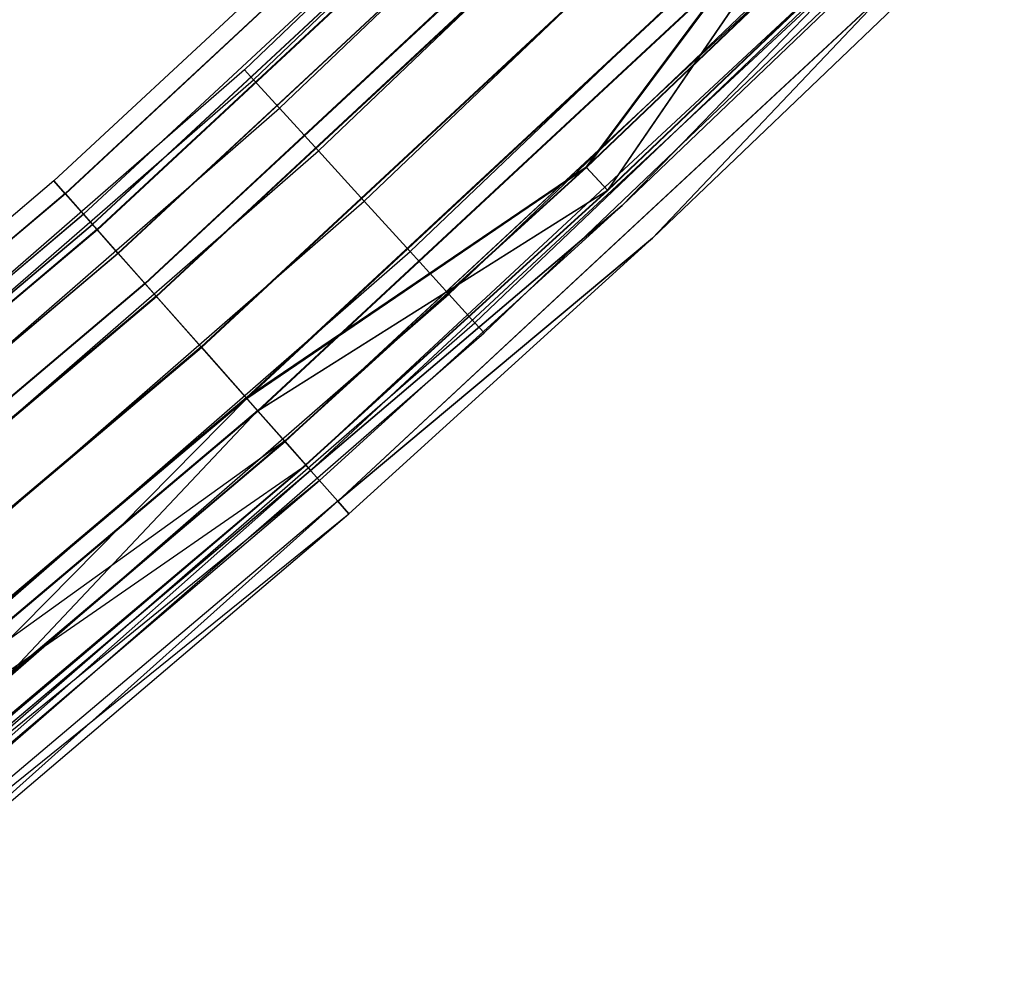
# Model space of a CAD drawing. Extents: x -176 to 176, y -176 to 176.
# Tile 191 of 208: x 113 to 124, y -137 to -126. Entities that reach past the tile are written whole.
import ezdxf

# ---------------------------------------------------------------- set-up
doc = ezdxf.new("R2010")
doc.units = 0
doc.header["$LTSCALE"] = 25.4
doc.layers.get('0').update_dxf_attribs({"linetype": 'CONTINUOUS'})

# ---------------------------------------------------------------- blocks, each defined once
blk = doc.blocks.new('BIURKOWA_B_STL')
at = {"color": 0}
for p, q in [((120.915, -120.915, 408), (115.202, -126.371, 408)), ((120.915, -120.915, 408), (115.202, -126.371, 408)), ((120.915, -120.915, 197), (115.202, -126.371, 197)), ((120.915, -120.915, 197), (115.202, -126.371, 197)), ((115.305, -126.483, 408.765), (121.023, -121.023, 408.765)), ((115.305, -126.483, 408.765), (121.023, -121.023, 408.765)), ((115.305, -126.483, 407.235), (121.023, -121.023, 407.235)), ((115.305, -126.483, 407.235), (121.023, -121.023, 407.235)), ((115.305, -126.483, 197.765), (121.023, -121.023, 197.765)), ((115.305, -126.483, 197.765), (121.023, -121.023, 197.765)), ((115.305, -126.483, 196.235), (121.023, -121.023, 196.235)), ((115.305, -126.483, 196.235), (121.023, -121.023, 196.235)), ((115.597, -126.803, 409.414), (121.329, -121.329, 409.414)), ((115.597, -126.803, 409.414), (121.329, -121.329, 409.414)), ((115.597, -126.803, 406.586), (121.329, -121.329, 406.586)), ((115.597, -126.803, 406.586), (121.329, -121.329, 406.586)), ((115.597, -126.803, 198.414), (121.329, -121.329, 198.414)), ((115.597, -126.803, 198.414), (121.329, -121.329, 198.414)), ((115.597, -126.803, 195.586), (121.329, -121.329, 195.586)), ((115.597, -126.803, 195.586), (121.329, -121.329, 195.586)), ((116.034, -127.283, 409.848), (121.788, -121.788, 409.848)), ((116.034, -127.283, 409.848), (121.788, -121.788, 409.848)), ((116.034, -127.283, 406.152), (121.788, -121.788, 406.152)), ((116.034, -127.283, 406.152), (121.788, -121.788, 406.152)), ((116.034, -127.283, 198.848), (121.788, -121.788, 198.848)), ((116.034, -127.283, 198.848), (121.788, -121.788, 198.848)), ((116.034, -127.283, 195.152), (121.788, -121.788, 195.152)), ((116.034, -127.283, 195.152), (121.788, -121.788, 195.152)), ((113.062, -127.621, 408), (119.096, -122.01, 408)), ((113.062, -127.621, 408), (119.096, -122.01, 408)), ((113.062, -127.621, 196.996), (119.096, -122.01, 196.996)), ((113.062, -127.621, 196.996), (119.096, -122.01, 196.996)), ((113.187, -127.762, 197.952), (119.228, -122.144, 197.952)), ((113.187, -127.762, 197.952), (119.228, -122.144, 197.952)), ((113.189, -127.764, 407.043), (119.229, -122.146, 407.043)), ((113.189, -127.764, 407.043), (119.229, -122.146, 407.043)), ((113.189, -127.764, 408.957), (119.229, -122.146, 408.957)), ((113.189, -127.764, 408.957), (119.229, -122.146, 408.957)), ((113.19, -127.765, 196.04), (119.23, -122.147, 196.04)), ((113.19, -127.765, 196.04), (119.23, -122.147, 196.04)), ((113.394, -127.995, 196.996), (119.445, -122.367, 196.996)), ((113.394, -127.995, 196.996), (119.445, -122.367, 196.996)), ((113.394, -127.995, 408), (119.445, -122.367, 408)), ((113.394, -127.995, 408), (119.445, -122.367, 408)), ((116.549, -127.849, 410), (122.329, -122.329, 410)), ((116.549, -127.849, 410), (122.329, -122.329, 410)), ((116.549, -127.849, 406), (122.329, -122.329, 406)), ((116.549, -127.849, 406), (122.329, -122.329, 406)), ((116.549, -127.849, 199), (122.329, -122.329, 199)), ((116.549, -127.849, 199), (122.329, -122.329, 199)), ((116.549, -127.849, 195), (122.329, -122.329, 195)), ((116.549, -127.849, 195), (122.329, -122.329, 195)), ((113.494, -128.108, 197.761), (119.55, -122.475, 197.761)), ((113.494, -128.108, 197.761), (119.55, -122.475, 197.761)), ((119.552, -122.476, 408.765), (113.495, -128.109, 408.765)), ((113.495, -128.109, 407.235), (119.552, -122.476, 407.235)), ((113.495, -128.109, 407.235), (119.552, -122.476, 407.235)), ((119.552, -122.476, 408.765), (113.495, -128.109, 408.765)), ((119.553, -122.477, 196.231), (113.496, -128.11, 196.231)), ((119.553, -122.477, 196.231), (113.496, -128.11, 196.231)), ((113.545, -128.166, 198.764), (119.605, -122.531, 198.764)), ((113.545, -128.166, 198.764), (119.605, -122.531, 198.764)), ((113.548, -128.169, 406.232), (119.608, -122.534, 406.232)), ((113.548, -128.169, 406.232), (119.608, -122.534, 406.232)), ((113.548, -128.169, 409.768), (119.608, -122.534, 409.768)), ((113.548, -128.169, 409.768), (119.608, -122.534, 409.768)), ((113.55, -128.171, 195.23), (119.609, -122.535, 195.23)), ((113.55, -128.171, 195.23), (119.609, -122.535, 195.23)), ((113.78, -128.431, 198.41), (119.852, -122.784, 198.41)), ((113.78, -128.431, 198.41), (119.852, -122.784, 198.41)), ((119.855, -122.787, 406.586), (113.782, -128.434, 406.586)), ((113.782, -128.434, 409.414), (119.855, -122.787, 409.414)), ((119.855, -122.787, 406.586), (113.782, -128.434, 406.586)), ((113.782, -128.434, 409.414), (119.855, -122.787, 409.414)), ((113.784, -128.436, 195.583), (119.856, -122.788, 195.583)), ((113.784, -128.436, 195.583), (119.856, -122.788, 195.583)), ((117.065, -128.414, 409.848), (122.871, -122.871, 409.848)), ((117.065, -128.414, 409.848), (122.871, -122.871, 409.848)), ((117.065, -128.414, 406.152), (122.871, -122.871, 406.152)), ((117.065, -128.414, 406.152), (122.871, -122.871, 406.152)), ((117.065, -128.414, 198.848), (122.871, -122.871, 198.848)), ((117.065, -128.414, 198.848), (122.871, -122.871, 198.848)), ((117.065, -128.414, 195.152), (122.871, -122.871, 195.152)), ((117.065, -128.414, 195.152), (122.871, -122.871, 195.152)), ((114.082, -128.772, 199.307), (120.17, -123.11, 199.307)), ((114.082, -128.772, 199.307), (120.17, -123.11, 199.307)), ((114.086, -128.776, 405.69), (120.174, -123.114, 405.69)), ((114.086, -128.776, 405.69), (120.174, -123.114, 405.69)), ((114.086, -128.776, 410.31), (120.174, -123.114, 410.31)), ((114.086, -128.776, 410.31), (120.174, -123.114, 410.31)), ((114.088, -128.778, 194.689), (120.176, -123.116, 194.689)), ((114.088, -128.778, 194.689), (120.176, -123.116, 194.689)), ((114.209, -128.915, 198.845), (120.304, -123.247, 198.845)), ((114.209, -128.915, 198.845), (120.304, -123.247, 198.845)), ((114.213, -128.919, 406.152), (120.308, -123.251, 406.152)), ((114.213, -128.919, 406.152), (120.308, -123.251, 406.152)), ((114.213, -128.919, 409.848), (120.308, -123.251, 409.848)), ((114.213, -128.919, 409.848), (120.308, -123.251, 409.848)), ((114.214, -128.921, 195.151), (120.31, -123.253, 195.151)), ((114.214, -128.921, 195.151), (120.31, -123.253, 195.151)), ((117.502, -128.894, 409.414), (123.329, -123.329, 409.414)), ((117.502, -128.894, 409.414), (123.329, -123.329, 409.414)), ((117.502, -128.894, 406.586), (123.329, -123.329, 406.586)), ((117.502, -128.894, 406.586), (123.329, -123.329, 406.586)), ((117.502, -128.894, 198.414), (123.329, -123.329, 198.414)), ((117.502, -128.894, 198.414), (123.329, -123.329, 198.414)), ((117.502, -128.894, 195.586), (123.329, -123.329, 195.586)), ((117.502, -128.894, 195.586), (123.329, -123.329, 195.586)), ((117.794, -129.214, 408.765), (123.636, -123.636, 408.765)), ((117.794, -129.214, 408.765), (123.636, -123.636, 408.765)), ((117.794, -129.214, 407.235), (123.636, -123.636, 407.235)), ((117.794, -129.214, 407.235), (123.636, -123.636, 407.235)), ((117.794, -129.214, 197.765), (123.636, -123.636, 197.765)), ((117.794, -129.214, 197.765), (123.636, -123.636, 197.765)), ((117.794, -129.214, 196.235), (123.636, -123.636, 196.235)), ((117.794, -129.214, 196.235), (123.636, -123.636, 196.235)), ((114.716, -129.487, 199.5), (120.838, -123.794, 199.5)), ((114.716, -129.487, 199.5), (120.838, -123.794, 199.5)), ((120.838, -123.794, 199), (114.716, -129.487, 199)), ((120.838, -123.794, 199), (114.716, -129.487, 199)), ((114.72, -129.492, 405.5), (120.842, -123.799, 405.5)), ((114.72, -129.492, 405.5), (120.842, -123.799, 405.5)), ((114.72, -129.492, 410.5), (120.842, -123.799, 410.5)), ((114.72, -129.492, 410.5), (120.842, -123.799, 410.5)), ((114.72, -129.492, 406), (120.842, -123.799, 406)), ((114.72, -129.492, 410), (120.842, -123.799, 410)), ((114.72, -129.492, 410), (120.842, -123.799, 410)), ((114.72, -129.492, 406), (120.842, -123.799, 406)), ((114.722, -129.494, 194.5), (120.844, -123.8, 194.5)), ((114.722, -129.494, 194.5), (120.844, -123.8, 194.5)), ((120.844, -123.8, 195), (114.722, -129.494, 195)), ((120.844, -123.8, 195), (114.722, -129.494, 195)), ((117.897, -129.327, 408), (123.744, -123.744, 408)), ((117.897, -129.327, 408), (123.744, -123.744, 408)), ((117.897, -129.327, 197), (123.744, -123.744, 197)), ((117.897, -129.327, 197), (123.744, -123.744, 197)), ((121.372, -124.341, 198.851), (115.223, -130.06, 198.851)), ((121.372, -124.341, 198.851), (115.223, -130.06, 198.851)), ((115.228, -130.065, 409.848), (121.377, -124.346, 409.848)), ((115.228, -130.065, 409.848), (121.377, -124.346, 409.848)), ((115.228, -130.065, 406.152), (121.377, -124.346, 406.152)), ((115.228, -130.065, 406.152), (121.377, -124.346, 406.152)), ((115.229, -130.066, 195.153), (121.378, -124.347, 195.153)), ((115.229, -130.066, 195.153), (121.378, -124.347, 195.153)), ((119.043, -127.464, 198.42), (121.372, -124.341, 198.851)), ((119.043, -127.464, 198.42), (121.372, -124.341, 198.851)), ((121.377, -124.346, 406.152), (119.047, -127.468, 406.586)), ((121.377, -124.346, 406.152), (119.047, -127.468, 406.586)), ((115.35, -130.203, 199.312), (121.506, -124.478, 199.312)), ((115.35, -130.203, 199.312), (121.506, -124.478, 199.312)), ((115.355, -130.208, 405.69), (121.511, -124.483, 405.69)), ((115.355, -130.208, 405.69), (121.511, -124.483, 405.69)), ((115.355, -130.208, 410.31), (121.511, -124.483, 410.31)), ((115.355, -130.208, 410.31), (121.511, -124.483, 410.31)), ((115.356, -130.21, 194.691), (121.512, -124.484, 194.691)), ((115.356, -130.21, 194.691), (121.512, -124.484, 194.691)), ((121.506, -124.478, 199.312), (119.284, -127.723, 198.773)), ((121.506, -124.478, 199.312), (119.284, -127.723, 198.773)), ((119.288, -127.727, 406.232), (121.511, -124.483, 405.69)), ((119.288, -127.727, 406.232), (121.511, -124.483, 405.69)), ((121.83, -124.811, 409.414), (115.658, -130.551, 409.414)), ((121.83, -124.811, 409.414), (115.658, -130.551, 409.414)), ((115.659, -130.551, 195.587), (121.831, -124.811, 195.587)), ((115.659, -130.551, 195.587), (121.831, -124.811, 195.587)), ((119.043, -127.464, 198.42), (121.826, -124.807, 198.42)), ((119.043, -127.464, 198.42), (121.826, -124.807, 198.42)), ((121.83, -124.811, 406.586), (119.047, -127.468, 406.586)), ((121.83, -124.811, 406.586), (119.047, -127.468, 406.586)), ((115.892, -130.816, 409.768), (122.077, -125.064, 409.768)), ((115.892, -130.816, 409.768), (122.077, -125.064, 409.768)), ((115.893, -130.816, 195.233), (122.078, -125.064, 195.233)), ((115.893, -130.816, 195.233), (122.078, -125.064, 195.233)), ((115.946, -130.876, 196.235), (122.133, -125.121, 196.235)), ((115.946, -130.876, 196.235), (122.133, -125.121, 196.235)), ((122.133, -125.121, 408.765), (115.946, -130.875, 408.765)), ((122.133, -125.121, 408.765), (115.946, -130.875, 408.765)), ((119.284, -127.723, 198.773), (122.073, -125.06, 198.773)), ((119.284, -127.723, 198.773), (122.073, -125.06, 198.773)), ((119.288, -127.727, 406.232), (122.077, -125.064, 406.232)), ((119.288, -127.727, 406.232), (122.077, -125.064, 406.232)), ((122.133, -125.121, 196.235), (119.447, -127.896, 197)), ((122.133, -125.121, 196.235), (119.447, -127.896, 197)), ((119.447, -127.896, 408), (122.133, -125.121, 408.765)), ((119.447, -127.896, 408), (122.133, -125.121, 408.765)), ((119.447, -127.896, 197), (122.239, -125.23, 197)), ((119.447, -127.896, 197), (122.239, -125.23, 197)), ((119.447, -127.896, 408), (122.239, -125.23, 408)), ((119.447, -127.896, 408), (122.239, -125.23, 408)), ((116.252, -131.221, 408.957), (122.456, -125.451, 408.957)), ((116.252, -131.221, 408.957), (122.456, -125.451, 408.957)), ((116.252, -131.221, 196.044), (122.456, -125.452, 196.044)), ((116.252, -131.221, 196.044), (122.456, -125.452, 196.044)), ((122.456, -125.451, 408.957), (119.788, -128.262, 408)), ((122.456, -125.451, 408.957), (119.788, -128.262, 408)), ((119.788, -128.262, 197), (122.456, -125.452, 196.044)), ((119.788, -128.262, 197), (122.456, -125.452, 196.044)), ((119.788, -128.262, 408), (122.589, -125.588, 408)), ((119.788, -128.262, 408), (122.589, -125.588, 408)), ((119.788, -128.262, 197), (122.589, -125.588, 197)), ((119.788, -128.262, 197), (122.589, -125.588, 197)), ((115.202, -126.371, 408), (109.243, -131.556, 408)), ((115.202, -126.371, 408), (109.243, -131.556, 408)), ((115.202, -126.371, 197), (109.243, -131.556, 197)), ((115.202, -126.371, 197), (109.243, -131.556, 197)), ((115.305, -126.483, 408.765), (115.202, -126.371, 408)), ((115.305, -126.483, 408.765), (115.202, -126.371, 408)), ((115.305, -126.483, 407.235), (115.202, -126.371, 408)), ((115.305, -126.483, 407.235), (115.202, -126.371, 408)), ((115.305, -126.483, 197.765), (115.202, -126.371, 197)), ((115.305, -126.483, 197.765), (115.202, -126.371, 197)), ((115.305, -126.483, 196.235), (115.202, -126.371, 197)), ((115.305, -126.483, 196.235), (115.202, -126.371, 197)), ((109.34, -131.673, 408.765), (115.305, -126.483, 408.765)), ((109.34, -131.673, 408.765), (115.305, -126.483, 408.765)), ((109.34, -131.673, 407.235), (115.305, -126.483, 407.235)), ((109.34, -131.673, 407.235), (115.305, -126.483, 407.235)), ((109.34, -131.673, 197.765), (115.305, -126.483, 197.765)), ((109.34, -131.673, 197.765), (115.305, -126.483, 197.765)), ((109.34, -131.673, 196.235), (115.305, -126.483, 196.235)), ((109.34, -131.673, 196.235), (115.305, -126.483, 196.235)), ((115.597, -126.803, 409.414), (115.305, -126.483, 408.765)), ((115.597, -126.803, 409.414), (115.305, -126.483, 408.765)), ((115.597, -126.803, 406.586), (115.305, -126.483, 407.235)), ((115.597, -126.803, 406.586), (115.305, -126.483, 407.235)), ((115.597, -126.803, 198.414), (115.305, -126.483, 197.765)), ((115.597, -126.803, 198.414), (115.305, -126.483, 197.765)), ((115.597, -126.803, 195.586), (115.305, -126.483, 196.235)), ((115.597, -126.803, 195.586), (115.305, -126.483, 196.235)), ((109.617, -132.007, 409.414), (115.597, -126.803, 409.414)), ((109.617, -132.007, 409.414), (115.597, -126.803, 409.414)), ((109.617, -132.007, 406.586), (115.597, -126.803, 406.586)), ((109.617, -132.007, 406.586), (115.597, -126.803, 406.586)), ((109.617, -132.007, 198.414), (115.597, -126.803, 198.414)), ((109.617, -132.007, 198.414), (115.597, -126.803, 198.414)), ((109.617, -132.007, 195.586), (115.597, -126.803, 195.586)), ((109.617, -132.007, 195.586), (115.597, -126.803, 195.586)), ((116.034, -127.283, 409.848), (115.597, -126.803, 409.414)), ((116.034, -127.283, 409.848), (115.597, -126.803, 409.414)), ((115.597, -126.803, 406.586), (116.034, -127.283, 406.152)), ((115.597, -126.803, 406.586), (116.034, -127.283, 406.152)), ((116.034, -127.283, 198.848), (115.597, -126.803, 198.414)), ((116.034, -127.283, 198.848), (115.597, -126.803, 198.414)), ((115.597, -126.803, 195.586), (116.034, -127.283, 195.152)), ((115.597, -126.803, 195.586), (116.034, -127.283, 195.152)), ((110.032, -132.506, 409.848), (116.034, -127.283, 409.848)), ((110.032, -132.506, 409.848), (116.034, -127.283, 409.848)), ((110.032, -132.506, 406.152), (116.034, -127.283, 406.152)), ((110.032, -132.506, 406.152), (116.034, -127.283, 406.152)), ((110.032, -132.506, 198.848), (116.034, -127.283, 198.848)), ((110.032, -132.506, 198.848), (116.034, -127.283, 198.848)), ((110.032, -132.506, 195.152), (116.034, -127.283, 195.152)), ((110.032, -132.506, 195.152), (116.034, -127.283, 195.152)), ((116.549, -127.849, 410), (116.034, -127.283, 409.848)), ((116.549, -127.849, 410), (116.034, -127.283, 409.848)), ((116.034, -127.283, 406.152), (116.549, -127.849, 406)), ((116.034, -127.283, 406.152), (116.549, -127.849, 406)), ((116.549, -127.849, 199), (116.034, -127.283, 198.848)), ((116.549, -127.849, 199), (116.034, -127.283, 198.848)), ((116.034, -127.283, 195.152), (116.549, -127.849, 195)), ((116.034, -127.283, 195.152), (116.549, -127.849, 195)), ((119.043, -127.464, 198.42), (115.223, -130.06, 198.851)), ((119.043, -127.464, 198.42), (115.223, -130.06, 198.851)), ((115.228, -130.065, 406.152), (119.047, -127.468, 406.586)), ((115.228, -130.065, 406.152), (119.047, -127.468, 406.586)), ((115.654, -130.547, 198.42), (119.043, -127.464, 198.42)), ((115.654, -130.547, 198.42), (119.043, -127.464, 198.42)), ((119.047, -127.468, 406.586), (115.658, -130.551, 406.586)), ((119.047, -127.468, 406.586), (115.658, -130.551, 406.586)), ((119.284, -127.723, 198.773), (119.043, -127.464, 198.42)), ((119.284, -127.723, 198.773), (119.043, -127.464, 198.42)), ((119.288, -127.727, 406.232), (119.047, -127.468, 406.586)), ((119.288, -127.727, 406.232), (119.047, -127.468, 406.586)), ((113.062, -127.621, 408), (106.765, -132.934, 408)), ((113.062, -127.621, 408), (106.765, -132.934, 408)), ((113.062, -127.621, 196.996), (106.765, -132.934, 196.996)), ((113.062, -127.621, 196.996), (106.765, -132.934, 196.996)), ((113.189, -127.764, 407.043), (113.062, -127.621, 408)), ((113.062, -127.621, 408), (113.189, -127.764, 408.957)), ((113.062, -127.621, 408), (113.189, -127.764, 408.957)), ((113.189, -127.764, 407.043), (113.062, -127.621, 408)), ((113.19, -127.765, 196.04), (113.062, -127.621, 196.996)), ((113.062, -127.621, 196.996), (113.187, -127.762, 197.952)), ((113.062, -127.621, 196.996), (113.187, -127.762, 197.952)), ((113.19, -127.765, 196.04), (113.062, -127.621, 196.996)), ((113.187, -127.762, 197.952), (106.883, -133.081, 197.952)), ((113.187, -127.762, 197.952), (106.883, -133.081, 197.952)), ((113.189, -127.764, 408.957), (106.884, -133.083, 408.957)), ((113.189, -127.764, 408.957), (106.884, -133.083, 408.957)), ((113.189, -127.764, 407.043), (106.884, -133.083, 407.043)), ((113.189, -127.764, 407.043), (106.884, -133.083, 407.043)), ((113.19, -127.765, 196.04), (106.885, -133.084, 196.04)), ((113.19, -127.765, 196.04), (106.885, -133.084, 196.04)), ((113.187, -127.762, 197.952), (113.545, -128.166, 198.764)), ((113.187, -127.762, 197.952), (113.545, -128.166, 198.764)), ((113.548, -128.169, 406.232), (113.189, -127.764, 407.043)), ((113.189, -127.764, 408.957), (113.548, -128.169, 409.768)), ((113.189, -127.764, 408.957), (113.548, -128.169, 409.768)), ((113.548, -128.169, 406.232), (113.189, -127.764, 407.043)), ((113.55, -128.171, 195.23), (113.19, -127.765, 196.04)), ((113.55, -128.171, 195.23), (113.19, -127.765, 196.04)), ((115.35, -130.203, 199.312), (119.284, -127.723, 198.773)), ((115.35, -130.203, 199.312), (119.284, -127.723, 198.773)), ((119.288, -127.727, 406.232), (115.355, -130.208, 405.69)), ((119.288, -127.727, 406.232), (115.355, -130.208, 405.69)), ((115.889, -130.811, 198.773), (119.284, -127.723, 198.773)), ((115.889, -130.811, 198.773), (119.284, -127.723, 198.773)), ((115.892, -130.816, 406.232), (119.288, -127.727, 406.232)), ((115.892, -130.816, 406.232), (119.288, -127.727, 406.232)), ((110.521, -133.095, 410), (116.549, -127.849, 410)), ((110.521, -133.095, 410), (116.549, -127.849, 410)), ((110.521, -133.095, 406), (116.549, -127.849, 406)), ((110.521, -133.095, 406), (116.549, -127.849, 406)), ((110.521, -133.095, 199), (116.549, -127.849, 199)), ((110.521, -133.095, 199), (116.549, -127.849, 199)), ((110.521, -133.095, 195), (116.549, -127.849, 195)), ((110.521, -133.095, 195), (116.549, -127.849, 195)), ((115.946, -130.876, 196.235), (119.447, -127.896, 197)), ((115.946, -130.876, 196.235), (119.447, -127.896, 197)), ((119.447, -127.896, 408), (115.946, -130.875, 408.765)), ((119.447, -127.896, 408), (115.946, -130.875, 408.765)), ((116.046, -130.989, 197), (119.447, -127.896, 197)), ((116.046, -130.989, 197), (119.447, -127.896, 197)), ((116.046, -130.989, 408), (119.447, -127.896, 408)), ((116.046, -130.989, 408), (119.447, -127.896, 408)), ((117.065, -128.414, 409.848), (116.549, -127.849, 410)), ((117.065, -128.414, 409.848), (116.549, -127.849, 410)), ((116.549, -127.849, 406), (117.065, -128.414, 406.152)), ((116.549, -127.849, 406), (117.065, -128.414, 406.152)), ((117.065, -128.414, 198.848), (116.549, -127.849, 199)), ((117.065, -128.414, 198.848), (116.549, -127.849, 199)), ((116.549, -127.849, 195), (117.065, -128.414, 195.152)), ((116.549, -127.849, 195), (117.065, -128.414, 195.152)), ((119.447, -127.896, 197), (119.447, -127.896, 408)), ((119.447, -127.896, 197), (119.447, -127.896, 408)), ((107.078, -133.324, 196.996), (113.394, -127.995, 196.996)), ((107.078, -133.324, 196.996), (113.394, -127.995, 196.996)), ((113.394, -127.995, 408), (107.078, -133.324, 408)), ((113.394, -127.995, 408), (107.078, -133.324, 408)), ((113.494, -128.108, 197.761), (113.394, -127.995, 196.996)), ((113.494, -128.108, 197.761), (113.394, -127.995, 196.996)), ((113.394, -127.995, 196.996), (113.496, -128.11, 196.231)), ((113.394, -127.995, 196.996), (113.496, -128.11, 196.231)), ((113.394, -127.995, 408), (113.495, -128.109, 408.765)), ((113.394, -127.995, 408), (113.495, -128.109, 407.235)), ((113.394, -127.995, 408), (113.495, -128.109, 407.235)), ((113.394, -127.995, 408), (113.495, -128.109, 408.765)), ((107.172, -133.442, 197.761), (113.494, -128.108, 197.761)), ((107.172, -133.442, 197.761), (113.494, -128.108, 197.761)), ((107.173, -133.443, 407.235), (113.495, -128.109, 407.235)), ((107.173, -133.443, 407.235), (113.495, -128.109, 407.235)), ((107.173, -133.443, 408.765), (113.495, -128.109, 408.765)), ((107.173, -133.443, 408.765), (113.495, -128.109, 408.765)), ((107.174, -133.444, 196.231), (113.496, -128.11, 196.231)), ((107.174, -133.444, 196.231), (113.496, -128.11, 196.231)), ((113.78, -128.431, 198.41), (113.494, -128.108, 197.761)), ((113.78, -128.431, 198.41), (113.494, -128.108, 197.761)), ((113.495, -128.109, 407.235), (113.782, -128.434, 406.586)), ((113.782, -128.434, 409.414), (113.495, -128.109, 408.765)), ((113.495, -128.109, 407.235), (113.782, -128.434, 406.586)), ((113.782, -128.434, 409.414), (113.495, -128.109, 408.765)), ((113.784, -128.436, 195.583), (113.496, -128.11, 196.231)), ((113.784, -128.436, 195.583), (113.496, -128.11, 196.231)), ((113.545, -128.166, 198.764), (107.221, -133.502, 198.764)), ((113.545, -128.166, 198.764), (107.221, -133.502, 198.764)), ((113.548, -128.169, 409.768), (107.223, -133.505, 409.768)), ((113.548, -128.169, 409.768), (107.223, -133.505, 409.768)), ((113.548, -128.169, 406.232), (107.223, -133.505, 406.232)), ((113.548, -128.169, 406.232), (107.223, -133.505, 406.232)), ((113.55, -128.171, 195.23), (107.225, -133.507, 195.23)), ((113.55, -128.171, 195.23), (107.225, -133.507, 195.23)), ((113.545, -128.166, 198.764), (114.082, -128.772, 199.307)), ((113.545, -128.166, 198.764), (114.082, -128.772, 199.307)), ((114.086, -128.776, 405.69), (113.548, -128.169, 406.232)), ((113.548, -128.169, 409.768), (114.086, -128.776, 410.31)), ((113.548, -128.169, 409.768), (114.086, -128.776, 410.31)), ((114.086, -128.776, 405.69), (113.548, -128.169, 406.232)), ((114.088, -128.778, 194.689), (113.55, -128.171, 195.23)), ((114.088, -128.778, 194.689), (113.55, -128.171, 195.23)), ((116.252, -131.221, 408.957), (119.788, -128.262, 408)), ((116.252, -131.221, 408.957), (119.788, -128.262, 408)), ((119.788, -128.262, 197), (116.252, -131.221, 196.044)), ((119.788, -128.262, 197), (116.252, -131.221, 196.044)), ((116.378, -131.364, 408), (119.788, -128.262, 408)), ((116.378, -131.364, 408), (119.788, -128.262, 408)), ((116.378, -131.364, 197), (119.788, -128.262, 197)), ((116.378, -131.364, 197), (119.788, -128.262, 197)), ((119.788, -128.262, 408), (119.788, -128.262, 197)), ((119.788, -128.262, 408), (119.788, -128.262, 197)), ((107.442, -133.778, 198.41), (113.78, -128.431, 198.41)), ((107.442, -133.778, 198.41), (113.78, -128.431, 198.41)), ((107.444, -133.781, 406.586), (113.782, -128.434, 406.586)), ((107.444, -133.781, 409.414), (113.782, -128.434, 409.414)), ((107.444, -133.781, 409.414), (113.782, -128.434, 409.414)), ((107.444, -133.781, 406.586), (113.782, -128.434, 406.586)), ((113.784, -128.436, 195.583), (107.446, -133.783, 195.583)), ((113.784, -128.436, 195.583), (107.446, -133.783, 195.583)), ((111.009, -133.684, 409.848), (117.065, -128.414, 409.848)), ((111.009, -133.684, 409.848), (117.065, -128.414, 409.848)), ((111.009, -133.684, 406.152), (117.065, -128.414, 406.152)), ((111.009, -133.684, 406.152), (117.065, -128.414, 406.152)), ((111.009, -133.684, 198.848), (117.065, -128.414, 198.848)), ((111.009, -133.684, 198.848), (117.065, -128.414, 198.848)), ((111.009, -133.684, 195.152), (117.065, -128.414, 195.152)), ((111.009, -133.684, 195.152), (117.065, -128.414, 195.152)), ((114.209, -128.915, 198.845), (113.78, -128.431, 198.41)), ((114.209, -128.915, 198.845), (113.78, -128.431, 198.41)), ((114.213, -128.919, 406.152), (113.782, -128.434, 406.586)), ((114.213, -128.919, 409.848), (113.782, -128.434, 409.414)), ((114.213, -128.919, 409.848), (113.782, -128.434, 409.414)), ((114.213, -128.919, 406.152), (113.782, -128.434, 406.586)), ((113.784, -128.436, 195.583), (114.214, -128.921, 195.151)), ((113.784, -128.436, 195.583), (114.214, -128.921, 195.151)), ((117.502, -128.894, 409.414), (117.065, -128.414, 409.848)), ((117.502, -128.894, 409.414), (117.065, -128.414, 409.848)), ((117.065, -128.414, 406.152), (117.502, -128.894, 406.586)), ((117.065, -128.414, 406.152), (117.502, -128.894, 406.586)), ((117.502, -128.894, 198.414), (117.065, -128.414, 198.848)), ((117.502, -128.894, 198.414), (117.065, -128.414, 198.848)), ((117.065, -128.414, 195.152), (117.502, -128.894, 195.586)), ((117.065, -128.414, 195.152), (117.502, -128.894, 195.586)), ((114.082, -128.772, 199.307), (107.727, -134.133, 199.307)), ((114.082, -128.772, 199.307), (107.727, -134.133, 199.307)), ((114.086, -128.776, 410.31), (107.731, -134.138, 410.31)), ((114.086, -128.776, 410.31), (107.731, -134.138, 410.31)), ((114.086, -128.776, 405.69), (107.731, -134.138, 405.69)), ((114.086, -128.776, 405.69), (107.731, -134.138, 405.69)), ((114.088, -128.778, 194.689), (107.733, -134.14, 194.689)), ((114.088, -128.778, 194.689), (107.733, -134.14, 194.689)), ((114.082, -128.772, 199.307), (114.716, -129.487, 199.5)), ((114.082, -128.772, 199.307), (114.716, -129.487, 199.5)), ((114.72, -129.492, 405.5), (114.086, -128.776, 405.69)), ((114.086, -128.776, 410.31), (114.72, -129.492, 410.5)), ((114.086, -128.776, 410.31), (114.72, -129.492, 410.5)), ((114.72, -129.492, 405.5), (114.086, -128.776, 405.69)), ((114.722, -129.494, 194.5), (114.088, -128.778, 194.689)), ((114.722, -129.494, 194.5), (114.088, -128.778, 194.689)), ((114.209, -128.915, 198.845), (107.847, -134.282, 198.845)), ((114.209, -128.915, 198.845), (107.847, -134.282, 198.845)), ((114.213, -128.919, 406.152), (107.851, -134.287, 406.152)), ((107.851, -134.287, 409.848), (114.213, -128.919, 409.848)), ((107.851, -134.287, 409.848), (114.213, -128.919, 409.848)), ((114.213, -128.919, 406.152), (107.851, -134.287, 406.152)), ((107.852, -134.289, 195.151), (114.214, -128.921, 195.151)), ((107.852, -134.289, 195.151), (114.214, -128.921, 195.151)), ((111.424, -134.183, 409.414), (117.502, -128.894, 409.414)), ((111.424, -134.183, 409.414), (117.502, -128.894, 409.414)), ((111.424, -134.183, 406.586), (117.502, -128.894, 406.586)), ((111.424, -134.183, 406.586), (117.502, -128.894, 406.586)), ((111.424, -134.183, 198.414), (117.502, -128.894, 198.414)), ((111.424, -134.183, 198.414), (117.502, -128.894, 198.414)), ((111.424, -134.183, 195.586), (117.502, -128.894, 195.586)), ((111.424, -134.183, 195.586), (117.502, -128.894, 195.586)), ((114.716, -129.487, 199), (114.209, -128.915, 198.845)), ((114.716, -129.487, 199), (114.209, -128.915, 198.845)), ((114.213, -128.919, 406.152), (114.72, -129.492, 406)), ((114.213, -128.919, 406.152), (114.72, -129.492, 406)), ((114.72, -129.492, 410), (114.213, -128.919, 409.848)), ((114.72, -129.492, 410), (114.213, -128.919, 409.848)), ((114.214, -128.921, 195.151), (114.722, -129.494, 195)), ((114.214, -128.921, 195.151), (114.722, -129.494, 195)), ((117.794, -129.214, 408.765), (117.502, -128.894, 409.414)), ((117.794, -129.214, 408.765), (117.502, -128.894, 409.414)), ((117.502, -128.894, 406.586), (117.794, -129.214, 407.235)), ((117.502, -128.894, 406.586), (117.794, -129.214, 407.235)), ((117.794, -129.214, 197.765), (117.502, -128.894, 198.414)), ((117.794, -129.214, 197.765), (117.502, -128.894, 198.414)), ((117.502, -128.894, 195.586), (117.794, -129.214, 196.235)), ((117.502, -128.894, 195.586), (117.794, -129.214, 196.235)), ((111.701, -134.516, 408.765), (117.794, -129.214, 408.765)), ((111.701, -134.516, 408.765), (117.794, -129.214, 408.765)), ((111.701, -134.516, 407.235), (117.794, -129.214, 407.235)), ((111.701, -134.516, 407.235), (117.794, -129.214, 407.235)), ((111.701, -134.516, 197.765), (117.794, -129.214, 197.765)), ((111.701, -134.516, 197.765), (117.794, -129.214, 197.765)), ((111.701, -134.516, 196.235), (117.794, -129.214, 196.235)), ((111.701, -134.516, 196.235), (117.794, -129.214, 196.235)), ((117.897, -129.327, 408), (117.794, -129.214, 408.765)), ((117.897, -129.327, 408), (117.794, -129.214, 408.765)), ((117.794, -129.214, 407.235), (117.897, -129.327, 408)), ((117.794, -129.214, 407.235), (117.897, -129.327, 408)), ((117.897, -129.327, 197), (117.794, -129.214, 197.765)), ((117.897, -129.327, 197), (117.794, -129.214, 197.765)), ((117.794, -129.214, 196.235), (117.897, -129.327, 197)), ((117.794, -129.214, 196.235), (117.897, -129.327, 197)), ((111.798, -134.633, 408), (117.897, -129.327, 408)), ((111.798, -134.633, 408), (117.897, -129.327, 408)), ((111.798, -134.633, 197), (117.897, -129.327, 197)), ((111.798, -134.633, 197), (117.897, -129.327, 197)), ((114.716, -129.487, 199.5), (108.326, -134.878, 199.5)), ((114.716, -129.487, 199.5), (108.326, -134.878, 199.5)), ((114.716, -129.487, 199), (108.326, -134.878, 199)), ((114.716, -129.487, 199), (108.326, -134.878, 199)), ((114.72, -129.492, 410.5), (108.33, -134.884, 410.5)), ((114.72, -129.492, 410.5), (108.33, -134.884, 410.5)), ((114.72, -129.492, 405.5), (108.33, -134.884, 405.5)), ((114.72, -129.492, 405.5), (108.33, -134.884, 405.5)), ((108.33, -134.884, 410), (114.72, -129.492, 410)), ((108.33, -134.884, 406), (114.72, -129.492, 406)), ((108.33, -134.884, 406), (114.72, -129.492, 406)), ((108.33, -134.884, 410), (114.72, -129.492, 410)), ((114.722, -129.494, 194.5), (108.331, -134.885, 194.5)), ((114.722, -129.494, 194.5), (108.331, -134.885, 194.5)), ((108.331, -134.885, 195), (114.722, -129.494, 195)), ((108.331, -134.885, 195), (114.722, -129.494, 195)), ((114.716, -129.487, 199.5), (115.35, -130.203, 199.312)), ((114.716, -129.487, 199.5), (115.35, -130.203, 199.312)), ((115.223, -130.06, 198.851), (114.716, -129.487, 199)), ((115.223, -130.06, 198.851), (114.716, -129.487, 199)), ((115.355, -130.208, 405.69), (114.72, -129.492, 405.5)), ((114.72, -129.492, 410.5), (115.355, -130.208, 410.31)), ((114.72, -129.492, 410.5), (115.355, -130.208, 410.31)), ((115.355, -130.208, 405.69), (114.72, -129.492, 405.5)), ((115.228, -130.065, 409.848), (114.72, -129.492, 410)), ((114.72, -129.492, 406), (115.228, -130.065, 406.152)), ((115.228, -130.065, 409.848), (114.72, -129.492, 410)), ((114.72, -129.492, 406), (115.228, -130.065, 406.152)), ((115.356, -130.21, 194.691), (114.722, -129.494, 194.5)), ((115.356, -130.21, 194.691), (114.722, -129.494, 194.5)), ((115.229, -130.066, 195.153), (114.722, -129.494, 195)), ((115.229, -130.066, 195.153), (114.722, -129.494, 195)), ((115.223, -130.06, 198.851), (108.805, -135.475, 198.851)), ((115.223, -130.06, 198.851), (108.805, -135.475, 198.851)), ((115.228, -130.065, 409.848), (108.809, -135.48, 409.848)), ((115.228, -130.065, 409.848), (108.809, -135.48, 409.848)), ((108.809, -135.48, 406.152), (115.228, -130.065, 406.152)), ((108.809, -135.48, 406.152), (115.228, -130.065, 406.152)), ((115.229, -130.066, 195.153), (108.81, -135.482, 195.153)), ((115.229, -130.066, 195.153), (108.81, -135.482, 195.153)), ((115.228, -130.065, 406.152), (110.071, -135.295, 406.586)), ((115.228, -130.065, 406.152), (110.071, -135.295, 406.586)), ((115.654, -130.547, 198.42), (115.223, -130.06, 198.851)), ((115.654, -130.547, 198.42), (115.223, -130.06, 198.851)), ((115.658, -130.551, 406.586), (115.228, -130.065, 406.152)), ((115.658, -130.551, 409.414), (115.228, -130.065, 409.848)), ((115.658, -130.551, 409.414), (115.228, -130.065, 409.848)), ((115.658, -130.551, 406.586), (115.228, -130.065, 406.152)), ((115.229, -130.066, 195.153), (115.659, -130.551, 195.587)), ((115.229, -130.066, 195.153), (115.659, -130.551, 195.587)), ((115.35, -130.203, 199.312), (108.925, -135.624, 199.312)), ((115.35, -130.203, 199.312), (108.925, -135.624, 199.312)), ((115.355, -130.208, 410.31), (108.929, -135.63, 410.31)), ((115.355, -130.208, 410.31), (108.929, -135.63, 410.31)), ((115.355, -130.208, 405.69), (108.929, -135.63, 405.69)), ((115.355, -130.208, 405.69), (108.929, -135.63, 405.69)), ((115.356, -130.21, 194.691), (108.93, -135.631, 194.691)), ((115.356, -130.21, 194.691), (108.93, -135.631, 194.691)), ((115.35, -130.203, 199.312), (110.29, -135.565, 198.773)), ((115.35, -130.203, 199.312), (110.29, -135.565, 198.773)), ((115.889, -130.811, 198.773), (115.35, -130.203, 199.312)), ((115.889, -130.811, 198.773), (115.35, -130.203, 199.312)), ((115.355, -130.208, 410.31), (115.892, -130.816, 409.768)), ((115.355, -130.208, 410.31), (115.892, -130.816, 409.768)), ((115.355, -130.208, 405.69), (115.892, -130.816, 406.232)), ((115.355, -130.208, 405.69), (115.892, -130.816, 406.232)), ((115.893, -130.816, 195.233), (115.356, -130.21, 194.691)), ((115.893, -130.816, 195.233), (115.356, -130.21, 194.691)), ((115.654, -130.547, 198.42), (108.805, -135.475, 198.851)), ((115.654, -130.547, 198.42), (108.805, -135.475, 198.851)), ((109.216, -135.987, 195.587), (115.659, -130.551, 195.587)), ((109.216, -135.987, 195.587), (115.659, -130.551, 195.587)), ((115.658, -130.551, 409.414), (109.216, -135.986, 409.414)), ((115.658, -130.551, 409.414), (109.216, -135.986, 409.414)), ((110.067, -135.291, 198.42), (115.654, -130.547, 198.42)), ((110.067, -135.291, 198.42), (115.654, -130.547, 198.42)), ((115.658, -130.551, 406.586), (110.071, -135.295, 406.586)), ((115.658, -130.551, 406.586), (110.071, -135.295, 406.586)), ((115.889, -130.811, 198.773), (115.654, -130.547, 198.42)), ((115.889, -130.811, 198.773), (115.654, -130.547, 198.42)), ((115.892, -130.816, 406.232), (115.658, -130.551, 406.586)), ((115.892, -130.816, 406.232), (115.658, -130.551, 406.586)), ((115.946, -130.875, 408.765), (115.658, -130.551, 409.414)), ((115.946, -130.875, 408.765), (115.658, -130.551, 409.414)), ((115.659, -130.551, 195.587), (115.946, -130.876, 196.235)), ((115.659, -130.551, 195.587), (115.946, -130.876, 196.235)), ((108.929, -135.63, 405.69), (115.892, -130.816, 406.232)), ((108.929, -135.63, 405.69), (115.892, -130.816, 406.232)), ((115.892, -130.816, 409.768), (109.437, -136.262, 409.768)), ((115.892, -130.816, 409.768), (109.437, -136.262, 409.768)), ((115.893, -130.816, 195.233), (109.437, -136.263, 195.233)), ((115.893, -130.816, 195.233), (109.437, -136.263, 195.233)), ((115.946, -130.875, 408.765), (109.487, -136.324, 408.765)), ((115.946, -130.875, 408.765), (109.487, -136.324, 408.765)), ((109.487, -136.324, 196.235), (115.946, -130.876, 196.235)), ((109.487, -136.324, 196.235), (115.946, -130.876, 196.235)), ((110.29, -135.565, 198.773), (115.889, -130.811, 198.773)), ((110.29, -135.565, 198.773), (115.889, -130.811, 198.773)), ((110.294, -135.569, 406.232), (115.892, -130.816, 406.232)), ((110.294, -135.569, 406.232), (115.892, -130.816, 406.232)), ((115.946, -130.876, 196.235), (110.44, -135.749, 197)), ((115.946, -130.876, 196.235), (110.44, -135.749, 197)), ((115.892, -130.816, 409.768), (116.252, -131.221, 408.957)), ((115.892, -130.816, 409.768), (116.252, -131.221, 408.957)), ((116.252, -131.221, 196.044), (115.893, -130.816, 195.233)), ((116.252, -131.221, 196.044), (115.893, -130.816, 195.233)), ((116.046, -130.989, 408), (115.946, -130.875, 408.765)), ((116.046, -130.989, 408), (115.946, -130.875, 408.765)), ((116.046, -130.989, 197), (115.946, -130.876, 196.235)), ((116.046, -130.989, 197), (115.946, -130.876, 196.235)), ((116.046, -130.989, 408), (109.487, -136.324, 408.765)), ((116.046, -130.989, 408), (109.487, -136.324, 408.765)), ((110.44, -135.749, 197), (116.046, -130.989, 197)), ((110.44, -135.749, 197), (116.046, -130.989, 197)), ((110.44, -135.749, 408), (116.046, -130.989, 408)), ((110.44, -135.749, 408), (116.046, -130.989, 408)), ((116.046, -130.989, 197), (116.046, -130.989, 408)), ((116.046, -130.989, 197), (116.046, -130.989, 408)), ((116.252, -131.221, 408.957), (109.776, -136.684, 408.957)), ((116.252, -131.221, 408.957), (109.776, -136.684, 408.957)), ((116.252, -131.221, 196.044), (109.776, -136.685, 196.044)), ((116.252, -131.221, 196.044), (109.776, -136.685, 196.044)), ((116.252, -131.221, 408.957), (110.756, -136.137, 408)), ((116.252, -131.221, 408.957), (110.756, -136.137, 408)), ((116.378, -131.364, 408), (116.252, -131.221, 408.957)), ((116.378, -131.364, 408), (116.252, -131.221, 408.957)), ((116.252, -131.221, 196.044), (116.378, -131.364, 197)), ((116.252, -131.221, 196.044), (116.378, -131.364, 197)), ((109.776, -136.685, 196.044), (116.378, -131.364, 197)), ((109.776, -136.685, 196.044), (116.378, -131.364, 197)), ((110.756, -136.137, 408), (116.378, -131.364, 408)), ((110.756, -136.137, 408), (116.378, -131.364, 408)), ((110.756, -136.137, 197), (116.378, -131.364, 197)), ((110.756, -136.137, 197), (116.378, -131.364, 197)), ((116.378, -131.364, 408), (116.378, -131.364, 197)), ((116.378, -131.364, 408), (116.378, -131.364, 197))]:
    blk.add_line(p, q, dxfattribs=at)

msp = doc.modelspace()

# ---------------------------------------------------------------- block references
at = {"color": 253}
msp.add_blockref('BIURKOWA_B_STL', (0, 0), dxfattribs=at)

doc.saveas('drawing.dxf')
